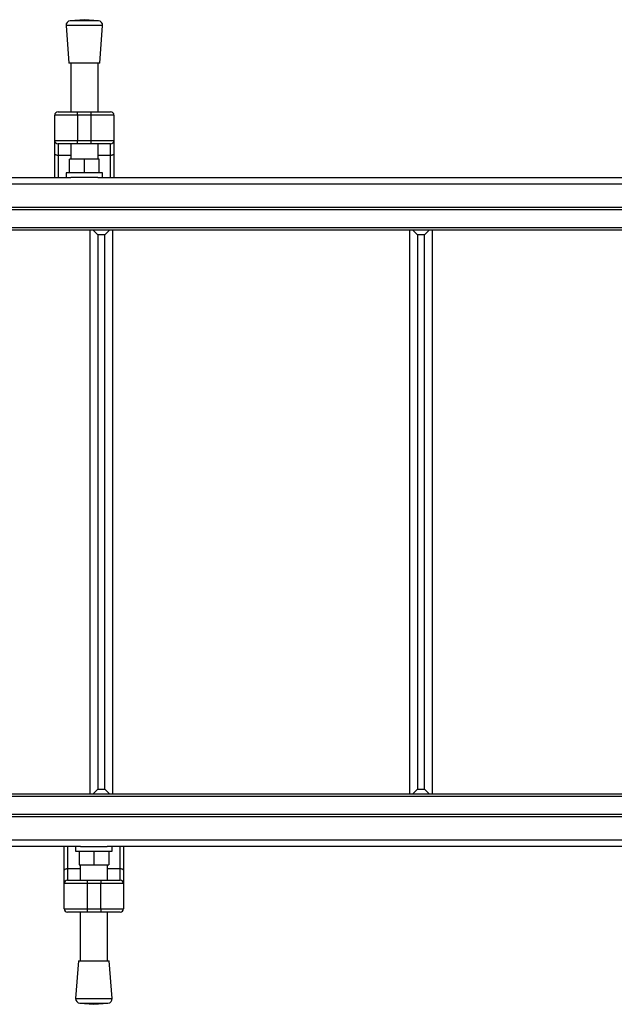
# Model space of a CAD drawing. Header units: millimetres. Extents: x 0 to 420, y 0 to 297.
# Tile 5 of 106: x 77 to 91, y 93 to 116. Entities that reach past the tile are written whole.
import ezdxf

# ---------------------------------------------------------------- set-up
doc = ezdxf.new("R2010")
doc.units = ezdxf.units.MM

msp = doc.modelspace()

# ---------------------------------------------------------------- linework, layer by layer
at = {"color": 7, "linetype": 'Continuous', "lineweight": 25}
for p, q in [((78.95805, 116.2461), (78.63142, 116.22118)), ((79.28467, 116.22118), (78.63142, 116.22118)), ((79.28467, 116.22118), (78.95805, 116.2461)), ((78.53371, 116.10733), (78.60002, 115.23831)), ((79.38238, 116.10733), (78.53371, 116.10733)), ((79.31608, 115.23831), (79.38238, 116.10733)), ((79.31608, 115.23831), (78.60002, 115.23831)), ((78.6398, 115.23831), (78.6398, 114.10173)), ((79.2763, 114.10173), (79.2763, 115.23831)), ((78.34807, 114.10173), (78.79892, 114.10173)), ((78.79892, 114.02217), (78.79892, 114.10173)), ((78.79892, 114.10173), (79.11717, 114.10173)), ((79.11717, 114.02217), (79.11717, 114.10173)), ((79.11717, 114.10173), (79.56803, 114.10173)), ((78.2685, 113.43871), (78.2685, 114.02217)), ((78.79892, 114.02217), (78.2685, 114.02217)), ((78.79892, 114.02217), (78.79892, 113.43871)), ((79.11717, 114.02217), (78.79892, 114.02217)), ((79.64759, 114.02217), (79.11717, 114.02217)), ((79.11717, 113.43871), (79.11717, 114.02217)), ((79.64759, 114.02217), (79.64759, 113.43871)), ((78.2685, 113.43871), (78.79892, 113.43871)), ((78.2685, 113.13336), (78.2685, 113.43871)), ((78.79892, 113.43871), (79.11717, 113.43871)), ((78.79892, 113.35915), (78.79892, 113.43871)), ((79.11717, 113.43871), (79.64759, 113.43871)), ((79.11717, 113.35915), (79.11717, 113.43871)), ((79.64759, 113.43871), (79.64759, 113.13336)), ((78.79892, 113.35915), (78.34807, 113.35915)), ((78.34807, 113.35915), (78.34807, 113.08773)), ((78.6398, 113.35915), (78.6398, 112.99901)), ((79.11717, 113.35915), (78.79892, 113.35915)), ((79.56803, 113.35915), (79.11717, 113.35915)), ((79.2763, 112.99901), (79.2763, 113.35915)), ((79.56803, 113.08773), (79.56803, 113.35915)), ((78.2685, 112.57468), (78.2685, 113.13336)), ((78.6398, 113.08773), (78.34807, 113.08773)), ((78.34807, 113.08773), (78.34807, 112.57468)), ((78.61328, 112.68076), (78.61328, 112.99901)), ((78.95805, 112.99901), (78.61328, 112.99901)), ((78.95805, 112.68076), (78.95805, 112.99901)), ((79.30282, 112.99901), (78.95805, 112.99901)), ((79.56803, 113.08773), (79.2763, 113.08773)), ((79.30282, 112.68076), (79.30282, 112.99901)), ((79.56803, 112.57468), (79.56803, 113.08773)), ((79.64759, 113.13336), (79.64759, 112.57468)), ((59.28906, 112.57468), (78.64746, 112.57468)), ((78.53371, 112.68076), (78.53371, 112.57468)), ((79.38238, 112.68076), (78.53371, 112.68076)), ((79.26863, 112.57468), (78.64746, 112.57468)), ((79.26863, 112.57468), (102.51624, 112.57468)), ((79.38238, 112.57468), (79.38238, 112.68076)), ((59.28906, 112.42942), (218.41423, 112.42942)), ((59.28906, 111.88513), (218.41423, 111.88513)), ((59.28906, 111.83209), (218.41423, 111.83209)), ((59.28906, 111.40776), (218.41423, 111.40776)), ((59.28906, 111.35472), (218.41423, 111.35472)), ((79.08668, 111.35472), (79.08668, 98.2311)), ((79.27231, 111.2375), (79.15509, 111.35472)), ((79.43148, 111.2375), (79.54869, 111.35472)), ((79.6171, 98.2311), (79.6171, 111.35472)), ((86.52415, 111.35472), (86.52415, 98.2311)), ((86.70977, 111.2375), (86.59256, 111.35472)), ((86.86895, 111.2375), (86.98616, 111.35472)), ((87.05457, 98.2311), (87.05457, 111.35472)), ((79.43148, 111.2375), (79.27231, 111.2375)), ((79.27231, 111.2375), (79.27231, 98.34831)), ((79.43148, 98.34831), (79.43148, 111.2375)), ((86.70977, 111.2375), (86.70977, 98.34831)), ((86.86895, 111.2375), (86.70977, 111.2375)), ((86.86895, 98.34831), (86.86895, 111.2375)), ((79.27231, 98.34831), (79.15509, 98.2311)), ((79.27231, 98.34831), (79.43148, 98.34831)), ((79.43148, 98.34831), (79.54869, 98.2311)), ((86.70977, 98.34831), (86.59256, 98.2311)), ((86.70977, 98.34831), (86.86895, 98.34831)), ((86.86895, 98.34831), (86.98616, 98.2311)), ((218.41423, 98.2311), (59.28906, 98.2311)), ((218.41423, 98.17806), (59.28906, 98.17806)), ((218.41423, 97.75372), (59.28906, 97.75372)), ((218.41423, 97.70068), (59.28906, 97.70068)), ((218.41423, 97.15639), (59.28906, 97.15639)), ((78.86912, 97.01114), (59.28906, 97.01114)), ((78.49017, 96.45245), (78.49017, 97.01114)), ((78.56973, 97.01114), (78.56973, 96.49809)), ((78.75538, 97.01114), (78.75538, 96.90505)), ((78.75538, 96.90505), (79.60404, 96.90505)), ((78.83494, 96.90505), (78.83494, 96.5868)), ((78.86912, 97.01114), (79.49029, 97.01114)), ((79.17971, 96.90505), (79.17971, 96.5868)), ((102.7379, 97.01114), (79.49029, 97.01114)), ((79.52448, 96.90505), (79.52448, 96.5868)), ((79.60404, 96.90505), (79.60404, 97.01114)), ((79.78969, 96.49809), (79.78969, 97.01114)), ((79.86925, 97.01114), (79.86925, 96.45245)), ((78.49017, 96.14711), (78.49017, 96.45245)), ((78.56973, 96.49809), (78.56973, 96.22667)), ((78.56973, 96.49809), (78.86146, 96.49809)), ((78.83494, 96.5868), (79.17971, 96.5868)), ((78.86146, 96.5868), (78.86146, 96.22667)), ((79.17971, 96.5868), (79.52448, 96.5868)), ((79.49796, 96.22667), (79.49796, 96.5868)), ((79.49796, 96.49809), (79.78969, 96.49809)), ((79.78969, 96.22667), (79.78969, 96.49809)), ((79.86925, 96.45245), (79.86925, 96.14711)), ((78.56973, 96.22667), (79.02058, 96.22667)), ((79.02058, 96.22667), (79.33883, 96.22667)), ((79.02058, 96.22667), (79.02058, 96.14711)), ((79.33883, 96.22667), (79.78969, 96.22667)), ((79.33883, 96.22667), (79.33883, 96.14711)), ((78.49017, 95.56365), (78.49017, 96.14711)), ((79.02058, 96.14711), (78.49017, 96.14711)), ((79.33883, 96.14711), (79.02058, 96.14711)), ((79.02058, 96.14711), (79.02058, 95.56365)), ((79.33883, 95.56365), (79.33883, 96.14711)), ((79.86925, 96.14711), (79.33883, 96.14711)), ((79.86925, 96.14711), (79.86925, 95.56365)), ((78.49017, 95.56365), (79.02058, 95.56365)), ((79.02058, 95.56365), (79.33883, 95.56365)), ((79.02058, 95.56365), (79.02058, 95.48408)), ((79.33883, 95.56365), (79.86925, 95.56365)), ((79.33883, 95.56365), (79.33883, 95.48408)), ((79.02058, 95.48408), (78.56973, 95.48408)), ((78.86146, 95.48408), (78.86146, 94.34751)), ((79.33883, 95.48408), (79.02058, 95.48408)), ((79.78969, 95.48408), (79.33883, 95.48408)), ((79.49796, 94.34751), (79.49796, 95.48408)), ((78.82168, 94.34751), (78.75538, 93.47848)), ((78.82168, 94.34751), (79.53774, 94.34751)), ((79.60404, 93.47848), (79.53774, 94.34751)), ((78.75538, 93.47848), (79.60404, 93.47848)), ((78.85308, 93.36464), (79.17971, 93.33972)), ((78.85308, 93.36464), (79.50634, 93.36464)), ((79.17971, 93.33972), (79.50634, 93.36464))]:
    msp.add_line(p, q, dxfattribs=at)
at = {"color": 7, "linetype": 'Continuous', "lineweight": 25, "flags": 128}
for points in [[(78.34807, 113.08773), (78.33254, 113.0886), (78.31762, 113.0912), (78.30386, 113.09542), (78.29181, 113.10109), (78.28191, 113.10801), (78.27456, 113.1159), (78.27003, 113.12446), (78.2685, 113.13336)], [(79.64759, 113.13336), (79.64606, 113.12446), (79.64153, 113.1159), (79.63418, 113.10801), (79.62429, 113.10109), (79.61223, 113.09542), (79.59847, 113.0912), (79.58355, 113.0886), (79.56803, 113.08773)], [(78.49017, 96.45245), (78.4917, 96.46136), (78.49622, 96.46992), (78.50358, 96.47781), (78.51347, 96.48472), (78.52553, 96.4904), (78.53928, 96.49461), (78.55421, 96.49721), (78.56973, 96.49809)], [(79.78969, 96.49809), (79.80521, 96.49721), (79.82014, 96.49461), (79.83389, 96.4904), (79.84595, 96.48472), (79.85584, 96.47781), (79.86319, 96.46992), (79.86772, 96.46136), (79.86925, 96.45245)]]:
    msp.add_lwpolyline(points, dxfattribs=at)
at = {"color": 7, "linetype": 'Continuous', "lineweight": 25}
for centre, radius, start, end in [((78.63949, 116.1154), 0.10608, 94.362914, 184.362914), ((79.2766, 116.1154), 0.10608, 355.637086, 85.637086), ((78.34807, 114.02217), 0.07956, 90, 180), ((79.56803, 114.02217), 0.07956, 0, 90), ((78.34807, 113.43871), 0.07956, 180, 270), ((79.56803, 113.43871), 0.07956, 270, 0), ((78.56973, 96.14711), 0.07956, 90, 180), ((79.78969, 96.14711), 0.07956, 0, 90), ((78.56973, 95.56365), 0.07956, 180, 270), ((79.78969, 95.56365), 0.07956, 270, 0), ((78.86115, 93.47041), 0.10608, 175.637086, 265.637086), ((79.49827, 93.47041), 0.10608, 274.362914, 4.362914)]:
    msp.add_arc(centre, radius, start, end, dxfattribs=at)

doc.saveas('drawing.dxf')
